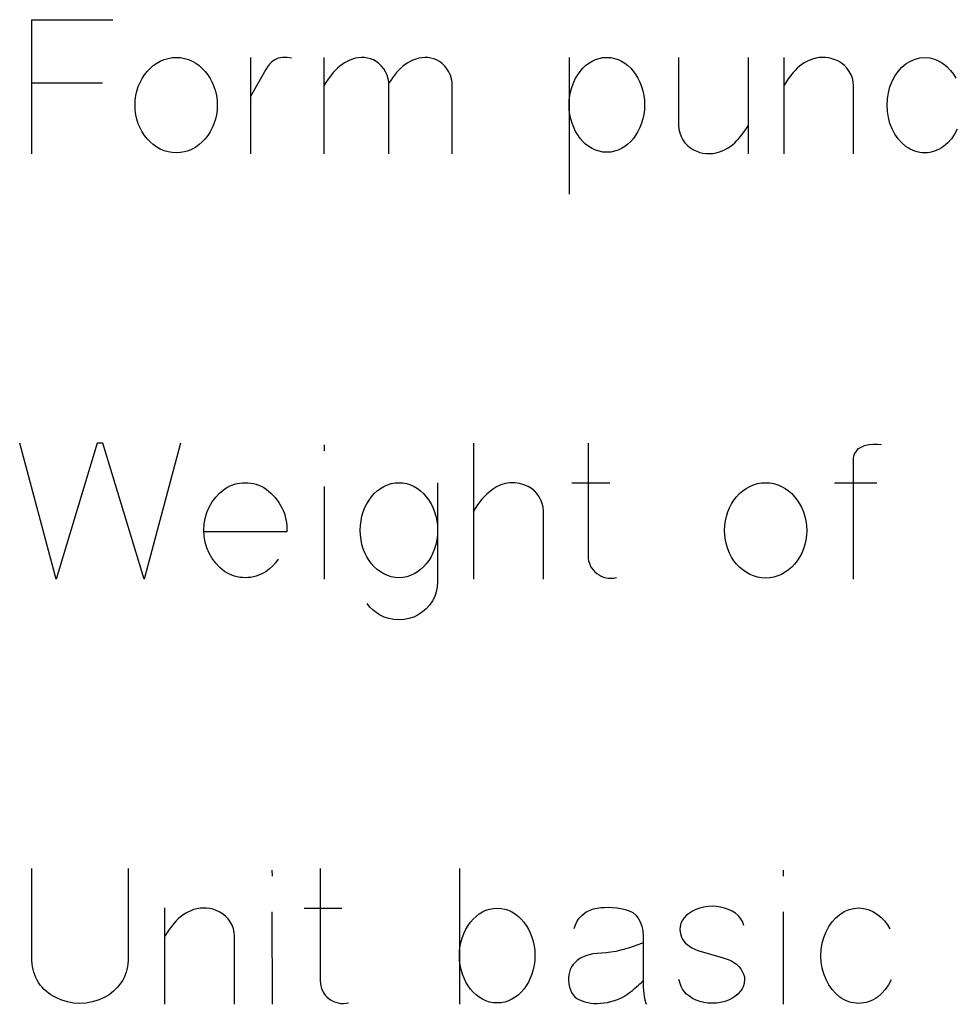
# Model space of a CAD drawing. Header units: inches. Extents: x -14.1 to 21.9, y -36.2 to -13.1.
# Tile 41 of 74: x 7.626 to 7.833, y -24.83 to -24.612. Entities that reach past the tile are written whole.
import ezdxf

# ---------------------------------------------------------------- set-up
doc = ezdxf.new("R2010")
doc.units = ezdxf.units.IN
doc.header["$LTSCALE"] = 0.5
doc.header["$MEASUREMENT"] = 0

msp = doc.modelspace()

# ---------------------------------------------------------------- linework, layer by layer
at = {"color": 7, "linetype": 'Continuous'}
for p, q in [((7.62836, -24.64197), (7.62836, -24.61238)), ((7.62836, -24.61238), (7.62836, -24.61238)), ((7.62836, -24.61238), (7.64627, -24.61238)), ((7.65594, -24.62199), (7.65674, -24.62154)), ((7.65674, -24.62154), (7.65758, -24.62118)), ((7.65758, -24.62118), (7.65845, -24.62092)), ((7.65845, -24.62092), (7.65935, -24.62076)), ((7.65935, -24.62076), (7.66026, -24.62071)), ((7.66026, -24.62071), (7.66026, -24.62071)), ((7.66026, -24.62071), (7.66118, -24.62076)), ((7.66118, -24.62076), (7.66208, -24.62092)), ((7.66208, -24.62092), (7.66293, -24.62118)), ((7.66293, -24.62118), (7.66377, -24.62154)), ((7.66377, -24.62154), (7.66456, -24.62199)), ((7.67668, -24.62075), (7.67668, -24.64197)), ((7.68134, -24.62168), (7.68082, -24.6222)), ((7.6819, -24.62129), (7.68134, -24.62168)), ((7.68233, -24.62107), (7.6819, -24.62129)), ((7.6819, -24.62129), (7.6819, -24.62129)), ((7.68277, -24.6209), (7.68233, -24.62107)), ((7.68324, -24.62079), (7.68277, -24.6209)), ((7.68372, -24.62073), (7.68324, -24.62079)), ((7.68471, -24.62073), (7.68372, -24.62073)), ((7.68567, -24.62088), (7.68471, -24.62073)), ((7.69279, -24.62071), (7.69279, -24.64197)), ((7.69796, -24.6216), (7.69739, -24.62191)), ((7.69856, -24.62132), (7.69796, -24.6216)), ((7.69918, -24.62108), (7.69856, -24.62132)), ((7.69983, -24.62089), (7.69918, -24.62108)), ((7.69918, -24.62108), (7.69918, -24.62108)), ((7.70048, -24.62077), (7.69983, -24.62089)), ((7.70114, -24.62073), (7.70048, -24.62077)), ((7.70181, -24.62075), (7.70114, -24.62073)), ((7.70247, -24.62085), (7.70181, -24.62075)), ((7.70312, -24.62102), (7.70247, -24.62085)), ((7.70375, -24.62126), (7.70312, -24.62102)), ((7.70436, -24.62158), (7.70375, -24.62126)), ((7.70499, -24.62207), (7.70436, -24.62158)), ((7.70436, -24.62158), (7.70436, -24.62158)), ((7.7119, -24.6216), (7.71134, -24.62191)), ((7.71249, -24.62132), (7.7119, -24.6216)), ((7.7131, -24.62108), (7.71249, -24.62132)), ((7.71377, -24.62089), (7.7131, -24.62108)), ((7.7131, -24.62108), (7.7131, -24.62108)), ((7.71443, -24.62077), (7.71377, -24.62089)), ((7.7151, -24.62073), (7.71443, -24.62077)), ((7.71577, -24.62075), (7.7151, -24.62073)), ((7.71643, -24.62085), (7.71577, -24.62075)), ((7.71708, -24.62102), (7.71643, -24.62085)), ((7.71771, -24.62126), (7.71708, -24.62102)), ((7.71832, -24.62158), (7.71771, -24.62126)), ((7.71895, -24.62207), (7.71832, -24.62158)), ((7.71832, -24.62158), (7.71832, -24.62158)), ((7.74693, -24.62071), (7.74694, -24.65092)), ((7.75128, -24.62199), (7.75201, -24.62154)), ((7.75201, -24.62154), (7.75278, -24.62118)), ((7.75278, -24.62118), (7.75358, -24.62092)), ((7.75358, -24.62092), (7.75441, -24.62076)), ((7.75441, -24.62076), (7.75526, -24.62071)), ((7.75526, -24.62071), (7.75526, -24.62071)), ((7.75526, -24.62071), (7.75612, -24.62076)), ((7.75612, -24.62076), (7.75695, -24.62092)), ((7.75695, -24.62092), (7.75775, -24.62118)), ((7.75775, -24.62118), (7.75852, -24.62154)), ((7.75852, -24.62154), (7.75925, -24.62199)), ((7.77111, -24.62071), (7.77111, -24.63571)), ((7.78652, -24.64197), (7.78652, -24.62071)), ((7.7943, -24.62071), (7.7943, -24.64197)), ((7.79943, -24.6216), (7.79885, -24.62191)), ((7.80004, -24.62132), (7.79943, -24.6216)), ((7.80068, -24.62108), (7.80004, -24.62132)), ((7.80139, -24.62089), (7.80068, -24.62108)), ((7.80068, -24.62108), (7.80068, -24.62108)), ((7.80211, -24.62076), (7.80139, -24.62089)), ((7.80282, -24.62072), (7.80211, -24.62076)), ((7.80356, -24.62073), (7.80282, -24.62072)), ((7.80428, -24.62082), (7.80356, -24.62073)), ((7.805, -24.62099), (7.80428, -24.62082)), ((7.80568, -24.62123), (7.805, -24.62099)), ((7.80636, -24.62154), (7.80568, -24.62123)), ((7.80708, -24.62199), (7.80636, -24.62154)), ((7.80636, -24.62154), (7.80636, -24.62154)), ((7.82125, -24.62212), (7.82226, -24.6215)), ((7.82226, -24.6215), (7.8233, -24.62106)), ((7.8233, -24.62106), (7.82435, -24.6208)), ((7.82435, -24.6208), (7.82544, -24.62071)), ((7.82544, -24.62071), (7.82544, -24.62071)), ((7.82544, -24.62071), (7.82651, -24.6208)), ((7.82651, -24.6208), (7.82756, -24.62106)), ((7.82756, -24.62106), (7.82858, -24.6215)), ((7.82858, -24.6215), (7.82959, -24.62212)), ((7.65325, -24.62455), (7.65384, -24.6238)), ((7.65384, -24.6238), (7.65449, -24.62313)), ((7.65449, -24.62313), (7.65519, -24.62252)), ((7.65519, -24.62252), (7.65594, -24.62199)), ((7.66456, -24.62199), (7.66531, -24.62252)), ((7.66531, -24.62252), (7.666, -24.62313)), ((7.666, -24.62313), (7.66664, -24.6238)), ((7.66664, -24.6238), (7.66723, -24.62455)), ((7.68, -24.62341), (7.67668, -24.62933)), ((7.68037, -24.6228), (7.68, -24.62341)), ((7.68, -24.62341), (7.68, -24.62341)), ((7.68082, -24.6222), (7.68037, -24.6228)), ((7.69536, -24.62356), (7.69491, -24.62407)), ((7.69583, -24.62309), (7.69536, -24.62356)), ((7.69633, -24.62266), (7.69583, -24.62309)), ((7.69685, -24.62226), (7.69633, -24.62266)), ((7.69739, -24.62191), (7.69685, -24.62226)), ((7.70555, -24.62262), (7.70499, -24.62207)), ((7.70603, -24.62324), (7.70555, -24.62262)), ((7.70645, -24.62392), (7.70603, -24.62324)), ((7.70932, -24.62356), (7.70887, -24.62407)), ((7.70979, -24.62309), (7.70932, -24.62356)), ((7.71028, -24.62266), (7.70979, -24.62309)), ((7.7108, -24.62226), (7.71028, -24.62266)), ((7.71134, -24.62191), (7.7108, -24.62226)), ((7.71951, -24.62262), (7.71895, -24.62207)), ((7.72, -24.62324), (7.71951, -24.62262)), ((7.72041, -24.62392), (7.72, -24.62324)), ((7.74885, -24.62452), (7.74938, -24.62378)), ((7.74938, -24.62378), (7.74997, -24.62311)), ((7.74997, -24.62311), (7.75059, -24.62252)), ((7.75059, -24.62252), (7.75128, -24.62199)), ((7.75925, -24.62199), (7.75994, -24.62252)), ((7.75994, -24.62252), (7.76056, -24.62311)), ((7.76056, -24.62311), (7.76115, -24.62378)), ((7.76115, -24.62378), (7.76168, -24.62452)), ((7.79681, -24.62356), (7.79637, -24.62407)), ((7.79727, -24.62309), (7.79681, -24.62356)), ((7.79777, -24.62266), (7.79727, -24.62309)), ((7.7983, -24.62226), (7.79777, -24.62266)), ((7.79885, -24.62191), (7.7983, -24.62226)), ((7.80773, -24.62252), (7.80708, -24.62199)), ((7.80829, -24.62313), (7.80773, -24.62252)), ((7.80878, -24.6238), (7.80829, -24.62313)), ((7.80917, -24.62454), (7.80878, -24.6238)), ((7.81884, -24.62482), (7.81955, -24.62379)), ((7.81955, -24.62379), (7.82035, -24.62289)), ((7.82035, -24.62289), (7.82125, -24.62212)), ((7.82125, -24.62212), (7.82125, -24.62212)), ((7.82959, -24.62212), (7.82959, -24.62212)), ((7.82959, -24.62212), (7.8304, -24.6228)), ((7.8304, -24.6228), (7.83112, -24.62356)), ((7.83112, -24.62356), (7.83176, -24.6244)), ((7.65228, -24.62623), (7.65273, -24.62536)), ((7.65273, -24.62536), (7.65325, -24.62455)), ((7.66723, -24.62455), (7.66775, -24.62536)), ((7.66775, -24.62536), (7.66821, -24.62623)), ((7.69376, -24.62554), (7.69325, -24.62626)), ((7.69431, -24.62481), (7.69376, -24.62554)), ((7.69491, -24.62407), (7.69431, -24.62481)), ((7.69491, -24.62407), (7.69491, -24.62407)), ((7.70678, -24.62465), (7.70645, -24.62392)), ((7.70702, -24.6254), (7.70678, -24.62465)), ((7.70715, -24.62617), (7.70702, -24.6254)), ((7.70759, -24.62578), (7.70718, -24.62635)), ((7.708, -24.62521), (7.70759, -24.62578)), ((7.70843, -24.62464), (7.708, -24.62521)), ((7.70887, -24.62407), (7.70843, -24.62464)), ((7.70887, -24.62407), (7.70887, -24.62407)), ((7.72075, -24.62465), (7.72041, -24.62392)), ((7.72098, -24.6254), (7.72075, -24.62465)), ((7.72111, -24.62617), (7.72098, -24.6254)), ((7.74796, -24.62618), (7.74838, -24.62532)), ((7.74838, -24.62532), (7.74885, -24.62452)), ((7.76168, -24.62452), (7.76215, -24.62532)), ((7.76215, -24.62532), (7.76257, -24.62618)), ((7.79531, -24.62545), (7.7943, -24.62697)), ((7.79637, -24.62407), (7.79531, -24.62545)), ((7.79637, -24.62407), (7.79637, -24.62407)), ((7.80946, -24.62531), (7.80917, -24.62454)), ((7.80964, -24.62612), (7.80946, -24.62531)), ((7.81774, -24.62722), (7.81823, -24.62597)), ((7.81823, -24.62597), (7.81884, -24.62482)), ((7.81823, -24.62597), (7.81823, -24.62597)), ((7.83176, -24.6244), (7.83232, -24.62531)), ((7.62836, -24.62635), (7.64399, -24.62635)), ((7.65136, -24.62914), (7.65158, -24.62813)), ((7.65158, -24.62813), (7.65189, -24.62716)), ((7.65189, -24.62716), (7.65228, -24.62623)), ((7.66821, -24.62623), (7.66859, -24.62716)), ((7.66859, -24.62716), (7.6689, -24.62813)), ((7.6689, -24.62813), (7.66913, -24.62914)), ((7.69325, -24.62626), (7.69279, -24.62697)), ((7.70718, -24.62697), (7.70715, -24.62617)), ((7.70718, -24.64197), (7.70718, -24.62697)), ((7.70718, -24.62697), (7.70718, -24.62697)), ((7.72114, -24.62697), (7.72111, -24.62617)), ((7.72114, -24.64197), (7.72114, -24.62697)), ((7.72114, -24.62697), (7.72114, -24.62697)), ((7.74711, -24.6291), (7.74731, -24.6281)), ((7.74731, -24.6281), (7.7476, -24.62712)), ((7.7476, -24.62712), (7.74796, -24.62618)), ((7.76257, -24.62618), (7.76293, -24.62712)), ((7.76293, -24.62712), (7.76323, -24.6281)), ((7.76323, -24.6281), (7.76343, -24.6291)), ((7.80971, -24.62697), (7.80964, -24.62612)), ((7.80971, -24.64197), (7.80971, -24.62697)), ((7.80971, -24.62697), (7.80971, -24.62697)), ((7.81739, -24.62851), (7.81774, -24.62722)), ((7.65119, -24.63124), (7.65123, -24.63017)), ((7.65123, -24.63017), (7.65136, -24.62914)), ((7.66913, -24.62914), (7.66926, -24.63017)), ((7.66926, -24.63017), (7.6693, -24.63124)), ((7.74694, -24.6312), (7.74698, -24.63014)), ((7.74698, -24.63014), (7.74711, -24.6291)), ((7.76343, -24.6291), (7.76356, -24.63014)), ((7.76356, -24.63014), (7.7636, -24.6312)), ((7.81711, -24.63124), (7.81718, -24.62985)), ((7.81718, -24.62985), (7.81739, -24.62851)), ((7.65123, -24.63232), (7.65119, -24.63124)), ((7.65119, -24.63124), (7.65119, -24.63124)), ((7.65136, -24.63336), (7.65123, -24.63232)), ((7.66926, -24.63232), (7.66913, -24.63336)), ((7.6693, -24.63124), (7.66926, -24.63232)), ((7.74698, -24.63226), (7.74694, -24.6312)), ((7.74694, -24.6312), (7.74694, -24.6312)), ((7.74711, -24.63329), (7.74698, -24.63226)), ((7.76356, -24.63226), (7.76343, -24.63329)), ((7.76359, -24.6312), (7.76356, -24.63226)), ((7.81718, -24.63264), (7.81711, -24.63124)), ((7.81711, -24.63124), (7.81711, -24.63124)), ((7.65158, -24.63437), (7.65136, -24.63336)), ((7.65189, -24.63534), (7.65158, -24.63437)), ((7.6689, -24.63437), (7.66859, -24.63534)), ((7.66913, -24.63336), (7.6689, -24.63437)), ((7.74731, -24.63428), (7.74711, -24.63329)), ((7.7476, -24.63525), (7.74731, -24.63428)), ((7.76323, -24.63428), (7.76293, -24.63525)), ((7.76343, -24.63329), (7.76323, -24.63428)), ((7.81739, -24.63398), (7.81718, -24.63264)), ((7.81774, -24.63527), (7.81739, -24.63398)), ((7.65228, -24.63626), (7.65189, -24.63534)), ((7.65273, -24.63713), (7.65228, -24.63626)), ((7.66821, -24.63626), (7.66775, -24.63713)), ((7.66859, -24.63534), (7.66821, -24.63626)), ((7.74796, -24.63618), (7.7476, -24.63525)), ((7.74838, -24.63704), (7.74796, -24.63618)), ((7.76257, -24.63618), (7.76215, -24.63704)), ((7.76293, -24.63525), (7.76257, -24.63618)), ((7.77111, -24.63571), (7.77111, -24.63571)), ((7.77111, -24.63571), (7.77118, -24.63656)), ((7.77118, -24.63656), (7.77136, -24.63738)), ((7.78551, -24.63717), (7.78602, -24.63645)), ((7.78602, -24.63645), (7.78652, -24.63571)), ((7.81823, -24.6365), (7.81774, -24.63527)), ((7.81884, -24.63766), (7.81823, -24.6365)), ((7.81823, -24.6365), (7.81823, -24.6365)), ((7.83261, -24.63654), (7.832, -24.63768)), ((7.65325, -24.63793), (7.65273, -24.63713)), ((7.65384, -24.63868), (7.65325, -24.63793)), ((7.65449, -24.63936), (7.65384, -24.63868)), ((7.66664, -24.63868), (7.666, -24.63936)), ((7.66723, -24.63793), (7.66664, -24.63868)), ((7.66775, -24.63713), (7.66723, -24.63793)), ((7.74885, -24.63783), (7.74838, -24.63704)), ((7.74938, -24.63857), (7.74885, -24.63783)), ((7.74997, -24.63924), (7.74938, -24.63857)), ((7.76115, -24.63857), (7.76056, -24.63924)), ((7.76168, -24.63783), (7.76115, -24.63857)), ((7.76215, -24.63704), (7.76168, -24.63783)), ((7.77136, -24.63738), (7.77164, -24.63815)), ((7.77164, -24.63815), (7.77202, -24.63889)), ((7.77202, -24.63889), (7.7725, -24.63956)), ((7.78351, -24.63955), (7.78398, -24.63908)), ((7.78398, -24.63908), (7.78441, -24.63857)), ((7.78441, -24.63857), (7.78498, -24.63787)), ((7.78441, -24.63857), (7.78441, -24.63857)), ((7.78498, -24.63787), (7.78551, -24.63717)), ((7.81955, -24.63869), (7.81884, -24.63766)), ((7.82035, -24.63959), (7.81955, -24.63869)), ((7.8313, -24.6387), (7.83049, -24.63959)), ((7.832, -24.63768), (7.8313, -24.6387)), ((7.65519, -24.63996), (7.65449, -24.63936)), ((7.65594, -24.64048), (7.65519, -24.63996)), ((7.65674, -24.64094), (7.65594, -24.64048)), ((7.65758, -24.6413), (7.65674, -24.64094)), ((7.66377, -24.64094), (7.66293, -24.6413)), ((7.66456, -24.64048), (7.66377, -24.64094)), ((7.66531, -24.63996), (7.66456, -24.64048)), ((7.666, -24.63936), (7.66531, -24.63996)), ((7.75059, -24.63984), (7.74997, -24.63924)), ((7.75128, -24.64036), (7.75059, -24.63984)), ((7.75201, -24.64081), (7.75128, -24.64036)), ((7.75278, -24.64117), (7.75201, -24.64081)), ((7.75358, -24.64143), (7.75278, -24.64117)), ((7.75775, -24.64117), (7.75695, -24.64143)), ((7.75852, -24.64081), (7.75775, -24.64117)), ((7.75925, -24.64036), (7.75852, -24.64081)), ((7.75994, -24.63984), (7.75925, -24.64036)), ((7.76056, -24.63924), (7.75994, -24.63984)), ((7.7725, -24.63956), (7.77306, -24.64015)), ((7.77306, -24.64015), (7.7737, -24.64067)), ((7.7737, -24.64067), (7.77443, -24.6411)), ((7.77443, -24.6411), (7.77443, -24.6411)), ((7.77443, -24.6411), (7.7751, -24.64141)), ((7.78074, -24.64132), (7.78135, -24.64104)), ((7.78135, -24.64104), (7.78193, -24.64073)), ((7.78193, -24.64073), (7.78248, -24.64037)), ((7.78248, -24.64037), (7.78301, -24.63998)), ((7.78301, -24.63998), (7.78351, -24.63955)), ((7.82125, -24.64036), (7.82035, -24.63959)), ((7.82173, -24.64069), (7.82125, -24.64036)), ((7.82125, -24.64036), (7.82125, -24.64036)), ((7.82223, -24.64097), (7.82173, -24.64069)), ((7.82273, -24.64121), (7.82223, -24.64097)), ((7.82326, -24.64141), (7.82273, -24.64121)), ((7.82811, -24.64121), (7.8276, -24.64141)), ((7.82862, -24.64097), (7.82811, -24.64121)), ((7.82911, -24.64069), (7.82862, -24.64097)), ((7.82959, -24.64036), (7.82911, -24.64069)), ((7.83049, -24.63959), (7.82959, -24.64036)), ((7.82959, -24.64036), (7.82959, -24.64036)), ((7.65845, -24.64156), (7.65758, -24.6413)), ((7.65935, -24.64171), (7.65845, -24.64156)), ((7.66026, -24.64177), (7.65935, -24.64171)), ((7.66118, -24.64171), (7.66026, -24.64177)), ((7.66026, -24.64177), (7.66026, -24.64177)), ((7.66208, -24.64156), (7.66118, -24.64171)), ((7.66293, -24.6413), (7.66208, -24.64156)), ((7.75441, -24.64159), (7.75358, -24.64143)), ((7.75526, -24.64164), (7.75441, -24.64159)), ((7.75612, -24.64159), (7.75526, -24.64164)), ((7.75526, -24.64164), (7.75526, -24.64164)), ((7.75695, -24.64143), (7.75612, -24.64159)), ((7.7751, -24.64141), (7.77579, -24.64166)), ((7.77579, -24.64166), (7.77649, -24.64183)), ((7.77649, -24.64183), (7.77722, -24.64193)), ((7.77722, -24.64193), (7.77795, -24.64195)), ((7.77795, -24.64195), (7.77868, -24.6419)), ((7.77868, -24.6419), (7.7794, -24.64177)), ((7.7794, -24.64177), (7.7801, -24.64156)), ((7.7801, -24.64156), (7.78074, -24.64132)), ((7.7801, -24.64156), (7.7801, -24.64156)), ((7.82378, -24.64157), (7.82326, -24.64141)), ((7.82432, -24.64168), (7.82378, -24.64157)), ((7.82488, -24.64174), (7.82432, -24.64168)), ((7.82544, -24.64177), (7.82488, -24.64174)), ((7.826, -24.64174), (7.82544, -24.64177)), ((7.82544, -24.64177), (7.82544, -24.64177)), ((7.82654, -24.64168), (7.826, -24.64174)), ((7.82708, -24.64157), (7.82654, -24.64168)), ((7.8276, -24.64141), (7.82708, -24.64157)), ((7.63375, -24.73582), (7.62571, -24.70582)), ((7.64282, -24.70582), (7.63375, -24.73582)), ((7.64407, -24.70582), (7.64282, -24.70582)), ((7.64282, -24.70582), (7.64282, -24.70582)), ((7.65315, -24.73582), (7.64407, -24.70582)), ((7.64407, -24.70582), (7.64407, -24.70582)), ((7.66119, -24.70582), (7.65315, -24.73582)), ((7.69289, -24.70624), (7.6929, -24.70752)), ((7.72586, -24.70582), (7.72586, -24.73582)), ((7.75113, -24.70587), (7.75113, -24.73064)), ((7.81166, -24.70654), (7.81214, -24.70636)), ((7.81214, -24.70636), (7.81311, -24.70617)), ((7.81214, -24.70636), (7.81214, -24.70636)), ((7.81311, -24.70617), (7.81406, -24.70606)), ((7.81406, -24.70606), (7.815, -24.70606)), ((7.815, -24.70606), (7.81591, -24.70615)), ((7.80979, -24.70868), (7.80995, -24.70822)), ((7.80995, -24.70822), (7.81019, -24.70779)), ((7.81019, -24.70779), (7.81048, -24.7074)), ((7.81048, -24.7074), (7.81083, -24.70705)), ((7.81083, -24.70705), (7.81123, -24.70677)), ((7.81123, -24.70677), (7.81166, -24.70654)), ((7.80969, -24.73582), (7.8097, -24.70918)), ((7.8097, -24.70918), (7.80979, -24.70868)), ((7.8097, -24.70918), (7.8097, -24.70918)), ((7.67198, -24.71536), (7.67253, -24.71512)), ((7.67253, -24.71512), (7.67309, -24.71492)), ((7.67309, -24.71492), (7.67367, -24.71476)), ((7.67367, -24.71476), (7.67426, -24.71466)), ((7.67426, -24.71466), (7.67486, -24.71459)), ((7.67486, -24.71459), (7.67547, -24.71457)), ((7.67547, -24.71457), (7.67609, -24.71459)), ((7.67609, -24.71459), (7.6767, -24.71466)), ((7.6767, -24.71466), (7.67729, -24.71476)), ((7.67729, -24.71476), (7.67787, -24.71492)), ((7.67787, -24.71492), (7.67844, -24.71512)), ((7.67844, -24.71512), (7.679, -24.71536)), ((7.70606, -24.7154), (7.70685, -24.71503)), ((7.70685, -24.71503), (7.70767, -24.71477)), ((7.70767, -24.71477), (7.70853, -24.71462)), ((7.70853, -24.71462), (7.7094, -24.71457)), ((7.7094, -24.71457), (7.7094, -24.71457)), ((7.7094, -24.71457), (7.71028, -24.71462)), ((7.71028, -24.71462), (7.71113, -24.71477)), ((7.71113, -24.71477), (7.71194, -24.71503)), ((7.71194, -24.71503), (7.71273, -24.7154)), ((7.71794, -24.71457), (7.71794, -24.73645)), ((7.73188, -24.71506), (7.73094, -24.71549)), ((7.73287, -24.71476), (7.73188, -24.71506)), ((7.7339, -24.71461), (7.73287, -24.71476)), ((7.73495, -24.7146), (7.7339, -24.71461)), ((7.73597, -24.71473), (7.73495, -24.7146)), ((7.73696, -24.71501), (7.73597, -24.71473)), ((7.73793, -24.71543), (7.73696, -24.71501)), ((7.74757, -24.71461), (7.7559, -24.71461)), ((7.78681, -24.7154), (7.78766, -24.71503)), ((7.78766, -24.71503), (7.78853, -24.71477)), ((7.78853, -24.71477), (7.78942, -24.71462)), ((7.78942, -24.71462), (7.79034, -24.71457)), ((7.79034, -24.71457), (7.79034, -24.71457)), ((7.79034, -24.71457), (7.79125, -24.71462)), ((7.79125, -24.71462), (7.79215, -24.71477)), ((7.79215, -24.71477), (7.793, -24.71503)), ((7.793, -24.71503), (7.79384, -24.7154)), ((7.80551, -24.71457), (7.81488, -24.71457)), ((7.66897, -24.71775), (7.66988, -24.71681)), ((7.66988, -24.71681), (7.67092, -24.71597)), ((7.67092, -24.71597), (7.67145, -24.71564)), ((7.67092, -24.71597), (7.67092, -24.71597)), ((7.67145, -24.71564), (7.67198, -24.71536)), ((7.679, -24.71536), (7.67955, -24.71564)), ((7.67955, -24.71564), (7.68008, -24.71597)), ((7.68008, -24.71597), (7.68008, -24.71597)), ((7.68008, -24.71597), (7.68115, -24.71684)), ((7.68115, -24.71684), (7.68209, -24.71781)), ((7.69289, -24.7154), (7.6929, -24.73582)), ((7.70335, -24.71766), (7.70395, -24.71698)), ((7.70395, -24.71698), (7.70461, -24.71638)), ((7.70461, -24.71638), (7.70531, -24.71585)), ((7.70531, -24.71585), (7.70606, -24.7154)), ((7.71273, -24.7154), (7.71348, -24.71585)), ((7.71348, -24.71585), (7.71419, -24.71638)), ((7.71419, -24.71638), (7.71484, -24.71698)), ((7.71484, -24.71698), (7.71544, -24.71766)), ((7.72882, -24.71707), (7.7277, -24.71822)), ((7.73005, -24.71606), (7.72882, -24.71707)), ((7.73094, -24.71549), (7.73005, -24.71606)), ((7.73005, -24.71606), (7.73005, -24.71606)), ((7.73865, -24.71587), (7.73793, -24.71543)), ((7.73793, -24.71543), (7.73793, -24.71543)), ((7.73929, -24.71639), (7.73865, -24.71587)), ((7.73986, -24.71698), (7.73929, -24.71639)), ((7.74034, -24.71766), (7.73986, -24.71698)), ((7.78391, -24.71766), (7.78456, -24.71698)), ((7.78456, -24.71698), (7.78526, -24.71638)), ((7.78526, -24.71638), (7.78601, -24.71585)), ((7.78601, -24.71585), (7.78681, -24.7154)), ((7.79384, -24.7154), (7.79463, -24.71585)), ((7.79463, -24.71585), (7.79538, -24.71638)), ((7.79538, -24.71638), (7.79607, -24.71698)), ((7.79607, -24.71698), (7.79672, -24.71766)), ((7.66752, -24.71995), (7.66818, -24.7188)), ((7.66818, -24.7188), (7.66897, -24.71775)), ((7.68209, -24.71781), (7.6829, -24.7189)), ((7.6829, -24.7189), (7.68358, -24.7201)), ((7.70189, -24.72007), (7.70232, -24.71921)), ((7.70232, -24.71921), (7.7028, -24.7184)), ((7.7028, -24.7184), (7.70335, -24.71766)), ((7.71544, -24.71766), (7.716, -24.7184)), ((7.716, -24.7184), (7.71648, -24.71921)), ((7.71648, -24.71921), (7.71691, -24.72007)), ((7.72672, -24.71947), (7.72586, -24.72082)), ((7.7277, -24.71822), (7.72672, -24.71947)), ((7.74074, -24.71839), (7.74034, -24.71766)), ((7.74103, -24.71916), (7.74074, -24.71839)), ((7.74121, -24.71997), (7.74103, -24.71916)), ((7.78235, -24.72008), (7.7828, -24.71921)), ((7.7828, -24.71921), (7.78332, -24.7184)), ((7.78332, -24.7184), (7.78391, -24.71766)), ((7.79672, -24.71766), (7.7973, -24.7184)), ((7.7973, -24.7184), (7.79782, -24.71921)), ((7.79782, -24.71921), (7.79828, -24.72008)), ((7.66662, -24.72243), (7.667, -24.72117)), ((7.667, -24.72117), (7.66752, -24.71995)), ((7.68358, -24.7201), (7.68386, -24.72073)), ((7.68386, -24.72073), (7.68411, -24.72137)), ((7.68411, -24.72137), (7.6843, -24.72202)), ((7.70124, -24.72196), (7.70152, -24.72099)), ((7.70152, -24.72099), (7.70189, -24.72007)), ((7.71691, -24.72007), (7.71727, -24.72099)), ((7.71727, -24.72099), (7.71757, -24.72196)), ((7.74128, -24.72082), (7.74121, -24.71997)), ((7.74128, -24.73582), (7.74128, -24.72082)), ((7.74128, -24.72082), (7.74128, -24.72082)), ((7.78166, -24.72199), (7.78196, -24.72101)), ((7.78196, -24.72101), (7.78235, -24.72008)), ((7.79828, -24.72008), (7.79866, -24.72101)), ((7.79866, -24.72101), (7.79898, -24.72199)), ((7.66632, -24.72505), (7.6664, -24.72372)), ((7.6664, -24.72372), (7.66662, -24.72243)), ((7.6843, -24.72202), (7.68446, -24.72268)), ((7.68446, -24.72268), (7.68456, -24.72335)), ((7.68456, -24.72335), (7.68464, -24.72403)), ((7.70091, -24.72399), (7.70103, -24.72296)), ((7.70103, -24.72296), (7.70124, -24.72196)), ((7.71757, -24.72196), (7.71777, -24.72296)), ((7.71777, -24.72296), (7.7179, -24.72399)), ((7.7813, -24.72403), (7.78143, -24.72299)), ((7.78143, -24.72299), (7.78166, -24.72199)), ((7.79898, -24.72199), (7.7992, -24.72299)), ((7.7992, -24.72299), (7.79933, -24.72403)), ((7.6664, -24.72638), (7.66632, -24.72505)), ((7.66632, -24.72505), (7.66632, -24.72505)), ((7.68464, -24.72542), (7.6664, -24.72542)), ((7.68464, -24.72403), (7.68465, -24.72472)), ((7.68465, -24.72472), (7.68464, -24.72542)), ((7.68464, -24.72542), (7.68464, -24.72542)), ((7.70086, -24.72505), (7.70091, -24.72399)), ((7.70091, -24.72613), (7.70086, -24.72505)), ((7.70086, -24.72505), (7.70086, -24.72505)), ((7.7179, -24.72399), (7.71794, -24.72505)), ((7.71794, -24.72505), (7.7179, -24.72613)), ((7.78126, -24.72509), (7.7813, -24.72403)), ((7.7813, -24.72617), (7.78126, -24.72509)), ((7.78126, -24.72509), (7.78126, -24.72509)), ((7.79933, -24.72403), (7.79937, -24.72509)), ((7.79937, -24.72509), (7.79933, -24.72617)), ((7.66662, -24.72767), (7.6664, -24.72638)), ((7.667, -24.72892), (7.66662, -24.72767)), ((7.70103, -24.72717), (7.70091, -24.72613)), ((7.70124, -24.72818), (7.70103, -24.72717)), ((7.70152, -24.72915), (7.70124, -24.72818)), ((7.71757, -24.72818), (7.71727, -24.72915)), ((7.71777, -24.72717), (7.71757, -24.72818)), ((7.7179, -24.72613), (7.71777, -24.72717)), ((7.78143, -24.72722), (7.7813, -24.72617)), ((7.78166, -24.72822), (7.78143, -24.72722)), ((7.7992, -24.72722), (7.79898, -24.72822)), ((7.79933, -24.72617), (7.7992, -24.72722)), ((7.66752, -24.73015), (7.667, -24.72892)), ((7.66818, -24.7313), (7.66752, -24.73015)), ((7.70189, -24.73007), (7.70152, -24.72915)), ((7.70232, -24.73093), (7.70189, -24.73007)), ((7.71691, -24.73007), (7.71648, -24.73093)), ((7.71727, -24.72915), (7.71691, -24.73007)), ((7.78196, -24.72919), (7.78166, -24.72822)), ((7.78235, -24.73012), (7.78196, -24.72919)), ((7.7828, -24.73098), (7.78235, -24.73012)), ((7.79828, -24.73012), (7.79782, -24.73098)), ((7.79866, -24.72919), (7.79828, -24.73012)), ((7.79898, -24.72822), (7.79866, -24.72919)), ((7.66897, -24.73234), (7.66818, -24.7313)), ((7.66988, -24.73329), (7.66897, -24.73234)), ((7.68218, -24.73223), (7.68155, -24.73293)), ((7.68273, -24.73147), (7.68218, -24.73223)), ((7.7028, -24.73173), (7.70232, -24.73093)), ((7.70335, -24.73247), (7.7028, -24.73173)), ((7.70395, -24.73313), (7.70335, -24.73247)), ((7.71544, -24.73247), (7.71484, -24.73313)), ((7.716, -24.73173), (7.71544, -24.73247)), ((7.71648, -24.73093), (7.716, -24.73173)), ((7.75113, -24.73064), (7.75113, -24.73064)), ((7.75113, -24.73064), (7.75116, -24.73122)), ((7.75116, -24.73122), (7.75126, -24.73178)), ((7.75126, -24.73178), (7.75142, -24.73232)), ((7.75142, -24.73232), (7.75163, -24.73284)), ((7.78332, -24.73179), (7.7828, -24.73098)), ((7.78391, -24.73253), (7.78332, -24.73179)), ((7.78456, -24.73321), (7.78391, -24.73253)), ((7.79672, -24.73253), (7.79607, -24.73321)), ((7.7973, -24.73179), (7.79672, -24.73253)), ((7.79782, -24.73098), (7.7973, -24.73179)), ((7.67092, -24.73413), (7.66988, -24.73329)), ((7.67145, -24.73446), (7.67092, -24.73413)), ((7.67092, -24.73413), (7.67092, -24.73413)), ((7.67198, -24.73474), (7.67145, -24.73446)), ((7.67955, -24.73446), (7.679, -24.73474)), ((7.68008, -24.73413), (7.67955, -24.73446)), ((7.68084, -24.73356), (7.68008, -24.73413)), ((7.68008, -24.73413), (7.68008, -24.73413)), ((7.68155, -24.73293), (7.68084, -24.73356)), ((7.70461, -24.73373), (7.70395, -24.73313)), ((7.70531, -24.73425), (7.70461, -24.73373)), ((7.70606, -24.73471), (7.70531, -24.73425)), ((7.70685, -24.73507), (7.70606, -24.73471)), ((7.71273, -24.73471), (7.71194, -24.73507)), ((7.71348, -24.73425), (7.71273, -24.73471)), ((7.71419, -24.73373), (7.71348, -24.73425)), ((7.71484, -24.73313), (7.71419, -24.73373)), ((7.75163, -24.73284), (7.75191, -24.73334)), ((7.75191, -24.73334), (7.75224, -24.73379)), ((7.75224, -24.73379), (7.75263, -24.73421)), ((7.75263, -24.73421), (7.75308, -24.73458)), ((7.75308, -24.73458), (7.75308, -24.73458)), ((7.75308, -24.73458), (7.75355, -24.73491)), ((7.78526, -24.73381), (7.78456, -24.73321)), ((7.78601, -24.73434), (7.78526, -24.73381)), ((7.78681, -24.73479), (7.78601, -24.73434)), ((7.79463, -24.73434), (7.79384, -24.73479)), ((7.79538, -24.73381), (7.79463, -24.73434)), ((7.79607, -24.73321), (7.79538, -24.73381)), ((7.63375, -24.73582), (7.63375, -24.73582)), ((7.65315, -24.73582), (7.65315, -24.73582)), ((7.67253, -24.73498), (7.67198, -24.73474)), ((7.67309, -24.73518), (7.67253, -24.73498)), ((7.67367, -24.73534), (7.67309, -24.73518)), ((7.67426, -24.73545), (7.67367, -24.73534)), ((7.67486, -24.73551), (7.67426, -24.73545)), ((7.67547, -24.73554), (7.67486, -24.73551)), ((7.67609, -24.73551), (7.67547, -24.73554)), ((7.6767, -24.73545), (7.67609, -24.73551)), ((7.67729, -24.73534), (7.6767, -24.73545)), ((7.67787, -24.73518), (7.67729, -24.73534)), ((7.67844, -24.73498), (7.67787, -24.73518)), ((7.679, -24.73474), (7.67844, -24.73498)), ((7.70767, -24.73533), (7.70685, -24.73507)), ((7.70853, -24.73548), (7.70767, -24.73533)), ((7.7094, -24.73554), (7.70853, -24.73548)), ((7.71028, -24.73548), (7.7094, -24.73554)), ((7.7094, -24.73554), (7.7094, -24.73554)), ((7.71113, -24.73533), (7.71028, -24.73548)), ((7.71194, -24.73507), (7.71113, -24.73533)), ((7.71794, -24.73645), (7.71787, -24.73757)), ((7.71794, -24.73645), (7.71794, -24.73645)), ((7.75355, -24.73491), (7.75405, -24.73517)), ((7.75405, -24.73517), (7.75456, -24.73538)), ((7.75456, -24.73538), (7.75511, -24.73554)), ((7.75511, -24.73554), (7.75567, -24.73563)), ((7.75567, -24.73563), (7.75624, -24.73565)), ((7.75624, -24.73565), (7.75681, -24.7356)), ((7.75681, -24.7356), (7.75739, -24.73549)), ((7.78766, -24.73515), (7.78681, -24.73479)), ((7.78853, -24.73541), (7.78766, -24.73515)), ((7.78942, -24.73557), (7.78853, -24.73541)), ((7.79034, -24.73562), (7.78942, -24.73557)), ((7.79125, -24.73557), (7.79034, -24.73562)), ((7.79034, -24.73562), (7.79034, -24.73562)), ((7.79215, -24.73541), (7.79125, -24.73557)), ((7.793, -24.73515), (7.79215, -24.73541)), ((7.79384, -24.73479), (7.793, -24.73515)), ((7.71765, -24.73864), (7.7173, -24.73968)), ((7.71787, -24.73757), (7.71765, -24.73864)), ((7.71679, -24.74067), (7.71617, -24.74159)), ((7.7173, -24.73968), (7.71679, -24.74067)), ((7.70299, -24.742), (7.7024, -24.74126)), ((7.70364, -24.74265), (7.70299, -24.742)), ((7.70435, -24.74322), (7.70364, -24.74265)), ((7.70513, -24.7437), (7.70435, -24.74322)), ((7.71461, -24.7431), (7.71367, -24.7437)), ((7.71544, -24.7424), (7.71461, -24.7431)), ((7.71617, -24.74159), (7.71544, -24.7424)), ((7.70615, -24.74421), (7.70513, -24.7437)), ((7.70513, -24.7437), (7.70513, -24.7437)), ((7.7072, -24.74457), (7.70615, -24.74421)), ((7.70828, -24.74479), (7.7072, -24.74457)), ((7.7094, -24.74486), (7.70828, -24.74479)), ((7.71052, -24.74479), (7.7094, -24.74486)), ((7.71161, -24.74457), (7.71052, -24.74479)), ((7.71266, -24.74421), (7.71161, -24.74457)), ((7.71367, -24.7437), (7.71266, -24.74421)), ((7.71367, -24.7437), (7.71367, -24.7437)), ((7.62841, -24.82007), (7.62841, -24.79968)), ((7.64962, -24.79968), (7.64962, -24.82007)), ((7.69204, -24.79972), (7.69205, -24.8245)), ((7.72275, -24.79968), (7.72275, -24.82968)), ((7.68138, -24.80009), (7.68139, -24.80138)), ((7.79419, -24.80009), (7.79419, -24.80138)), ((7.6577, -24.80842), (7.6577, -24.82968)), ((7.66479, -24.8086), (7.66408, -24.80879)), ((7.66551, -24.80847), (7.66479, -24.8086)), ((7.66623, -24.80843), (7.66551, -24.80847)), ((7.66696, -24.80844), (7.66623, -24.80843)), ((7.66769, -24.80853), (7.66696, -24.80844)), ((7.6684, -24.8087), (7.66769, -24.80853)), ((7.68848, -24.80846), (7.69681, -24.80846)), ((7.7294, -24.80867), (7.73023, -24.80852)), ((7.73023, -24.80852), (7.73109, -24.80846)), ((7.73109, -24.80846), (7.73109, -24.80846)), ((7.73109, -24.80846), (7.73194, -24.80852)), ((7.73194, -24.80852), (7.73277, -24.80867)), ((7.75233, -24.80863), (7.75312, -24.80846)), ((7.75312, -24.80846), (7.75395, -24.80834)), ((7.75395, -24.80834), (7.75479, -24.80828)), ((7.75479, -24.80828), (7.75565, -24.80826)), ((7.75565, -24.80826), (7.75654, -24.80831)), ((7.75654, -24.80831), (7.75745, -24.8084)), ((7.75745, -24.8084), (7.75838, -24.80855)), ((7.75838, -24.80855), (7.75933, -24.80876)), ((7.77576, -24.80844), (7.77492, -24.80873)), ((7.77667, -24.80822), (7.77576, -24.80844)), ((7.7776, -24.80809), (7.77667, -24.80822)), ((7.77667, -24.80822), (7.77667, -24.80822)), ((7.77853, -24.80805), (7.7776, -24.80809)), ((7.77945, -24.80809), (7.77853, -24.80805)), ((7.78036, -24.80822), (7.77945, -24.80809)), ((7.78127, -24.80844), (7.78036, -24.80822)), ((7.78036, -24.80822), (7.78036, -24.80822)), ((7.78211, -24.80874), (7.78127, -24.80844)), ((7.80872, -24.80877), (7.80977, -24.80851)), ((7.80977, -24.80851), (7.81086, -24.80842)), ((7.81086, -24.80842), (7.81086, -24.80842)), ((7.81086, -24.80842), (7.81193, -24.80851)), ((7.81193, -24.80851), (7.81297, -24.80877)), ((7.66118, -24.81037), (7.66068, -24.8108)), ((7.6617, -24.80997), (7.66118, -24.81037)), ((7.66226, -24.80962), (7.6617, -24.80997)), ((7.66284, -24.80931), (7.66226, -24.80962)), ((7.66345, -24.80903), (7.66284, -24.80931)), ((7.66408, -24.80879), (7.66345, -24.80903)), ((7.66408, -24.80879), (7.66408, -24.80879)), ((7.66909, -24.80894), (7.6684, -24.8087)), ((7.66976, -24.80925), (7.66909, -24.80894)), ((7.67049, -24.8097), (7.66976, -24.80925)), ((7.66976, -24.80925), (7.66976, -24.80925)), ((7.67113, -24.81023), (7.67049, -24.8097)), ((7.6717, -24.81084), (7.67113, -24.81023)), ((7.68138, -24.80925), (7.68139, -24.82968)), ((7.72579, -24.81087), (7.72642, -24.81027)), ((7.72642, -24.81027), (7.7271, -24.80974)), ((7.7271, -24.80974), (7.72783, -24.80929)), ((7.72783, -24.80929), (7.7286, -24.80893)), ((7.7286, -24.80893), (7.7294, -24.80867)), ((7.73277, -24.80867), (7.73357, -24.80893)), ((7.73357, -24.80893), (7.73434, -24.80929)), ((7.73434, -24.80929), (7.73507, -24.80974)), ((7.73507, -24.80974), (7.73575, -24.81027)), ((7.73575, -24.81027), (7.73638, -24.81087)), ((7.74874, -24.81136), (7.74918, -24.8107)), ((7.74918, -24.8107), (7.74968, -24.81012)), ((7.74968, -24.81012), (7.75025, -24.80962)), ((7.75025, -24.80962), (7.75088, -24.80921)), ((7.75088, -24.80921), (7.75157, -24.80888)), ((7.75157, -24.80888), (7.75233, -24.80863)), ((7.75233, -24.80863), (7.75233, -24.80863)), ((7.75933, -24.80876), (7.75933, -24.80876)), ((7.75933, -24.80876), (7.76022, -24.80904)), ((7.76022, -24.80904), (7.76099, -24.80945)), ((7.76099, -24.80945), (7.76166, -24.81)), ((7.76166, -24.81), (7.76221, -24.81067)), ((7.76221, -24.81067), (7.76265, -24.81148)), ((7.77234, -24.81056), (7.77193, -24.81115)), ((7.77287, -24.81002), (7.77234, -24.81056)), ((7.77348, -24.80954), (7.77287, -24.81002)), ((7.77417, -24.8091), (7.77348, -24.80954)), ((7.77348, -24.80954), (7.77348, -24.80954)), ((7.77492, -24.80873), (7.77417, -24.8091)), ((7.7829, -24.80912), (7.78211, -24.80874)), ((7.78363, -24.80958), (7.7829, -24.80912)), ((7.78431, -24.81016), (7.78363, -24.80958)), ((7.78363, -24.80958), (7.78363, -24.80958)), ((7.78486, -24.81081), (7.78431, -24.81016)), ((7.79419, -24.80925), (7.79419, -24.82968)), ((7.80497, -24.8115), (7.80577, -24.8106)), ((7.80577, -24.8106), (7.80667, -24.80983)), ((7.80667, -24.80983), (7.80768, -24.80921)), ((7.80667, -24.80983), (7.80667, -24.80983)), ((7.80768, -24.80921), (7.80872, -24.80877)), ((7.81297, -24.80877), (7.814, -24.80921)), ((7.814, -24.80921), (7.81501, -24.80983)), ((7.81501, -24.80983), (7.81501, -24.80983)), ((7.81501, -24.80983), (7.81582, -24.81051)), ((7.81582, -24.81051), (7.81654, -24.81127)), ((7.65977, -24.81178), (7.65872, -24.81316)), ((7.66021, -24.81127), (7.65977, -24.81178)), ((7.65977, -24.81178), (7.65977, -24.81178)), ((7.66068, -24.8108), (7.66021, -24.81127)), ((7.67218, -24.81151), (7.6717, -24.81084)), ((7.67258, -24.81224), (7.67218, -24.81151)), ((7.67287, -24.81302), (7.67258, -24.81224)), ((7.72419, -24.81307), (7.72467, -24.81227)), ((7.72467, -24.81227), (7.7252, -24.81153)), ((7.7252, -24.81153), (7.72579, -24.81087)), ((7.73638, -24.81087), (7.73697, -24.81153)), ((7.73697, -24.81153), (7.7375, -24.81227)), ((7.7375, -24.81227), (7.73797, -24.81307)), ((7.74805, -24.81294), (7.74837, -24.81211)), ((7.74837, -24.81211), (7.74874, -24.81136)), ((7.76265, -24.81148), (7.76298, -24.81241)), ((7.76298, -24.81241), (7.7632, -24.81348)), ((7.77144, -24.81251), (7.7714, -24.81325)), ((7.77162, -24.81182), (7.77144, -24.81251)), ((7.77193, -24.81115), (7.77162, -24.81182)), ((7.77162, -24.81182), (7.77162, -24.81182)), ((7.78526, -24.81153), (7.78486, -24.81081)), ((7.78554, -24.81232), (7.78526, -24.81153)), ((7.80365, -24.81368), (7.80426, -24.81253)), ((7.80426, -24.81253), (7.80497, -24.8115)), ((7.81654, -24.81127), (7.81718, -24.81211)), ((7.81718, -24.81211), (7.81774, -24.81302)), ((7.65872, -24.81316), (7.6577, -24.81468)), ((7.67305, -24.81383), (7.67287, -24.81302)), ((7.67312, -24.81468), (7.67305, -24.81383)), ((7.67312, -24.82968), (7.67312, -24.81468)), ((7.67312, -24.81468), (7.67312, -24.81468)), ((7.72312, -24.81582), (7.72341, -24.81485)), ((7.72341, -24.81485), (7.72377, -24.81392)), ((7.72377, -24.81392), (7.72419, -24.81307)), ((7.73797, -24.81307), (7.73839, -24.81392)), ((7.73839, -24.81392), (7.73875, -24.81485)), ((7.73875, -24.81485), (7.73904, -24.81582)), ((7.7632, -24.81348), (7.7633, -24.81468)), ((7.7633, -24.81468), (7.7633, -24.81468)), ((7.7633, -24.81468), (7.7633, -24.82508)), ((7.7714, -24.81325), (7.7715, -24.81404)), ((7.7715, -24.81404), (7.77174, -24.81489)), ((7.77174, -24.81489), (7.77174, -24.81489)), ((7.77174, -24.81489), (7.77195, -24.81531)), ((7.80281, -24.81622), (7.80316, -24.81493)), ((7.80316, -24.81493), (7.80365, -24.81368)), ((7.80365, -24.81368), (7.80365, -24.81368)), ((7.72279, -24.81784), (7.72292, -24.81681)), ((7.72292, -24.81681), (7.72312, -24.81582)), ((7.73904, -24.81582), (7.73925, -24.81681)), ((7.73925, -24.81681), (7.73937, -24.81784)), ((7.76069, -24.81708), (7.7595, -24.81745)), ((7.76191, -24.81666), (7.76069, -24.81708)), ((7.76318, -24.81617), (7.76191, -24.81666)), ((7.77195, -24.81531), (7.77223, -24.81571)), ((7.77223, -24.81571), (7.77258, -24.8161)), ((7.77258, -24.8161), (7.773, -24.81647)), ((7.773, -24.81647), (7.77348, -24.81683)), ((7.77348, -24.81683), (7.77404, -24.81718)), ((7.77404, -24.81718), (7.77466, -24.81751)), ((7.8026, -24.81756), (7.80281, -24.81622)), ((7.72275, -24.81891), (7.72279, -24.81784)), ((7.72279, -24.81998), (7.72275, -24.81891)), ((7.72275, -24.81891), (7.72275, -24.81891)), ((7.73937, -24.81784), (7.73941, -24.81891)), ((7.73941, -24.81891), (7.73937, -24.81998)), ((7.74994, -24.81925), (7.74931, -24.81959)), ((7.75062, -24.81897), (7.74994, -24.81925)), ((7.75139, -24.81874), (7.75062, -24.81897)), ((7.75221, -24.81856), (7.75139, -24.81874)), ((7.75311, -24.81844), (7.75221, -24.81856)), ((7.75407, -24.81837), (7.75311, -24.81844)), ((7.7551, -24.81829), (7.75407, -24.81837)), ((7.75407, -24.81837), (7.75407, -24.81837)), ((7.75615, -24.81817), (7.7551, -24.81829)), ((7.75724, -24.81799), (7.75615, -24.81817)), ((7.75835, -24.81775), (7.75724, -24.81799)), ((7.7595, -24.81745), (7.75835, -24.81775)), ((7.77466, -24.81751), (7.77535, -24.81783)), ((7.77535, -24.81783), (7.77535, -24.81783)), ((7.77535, -24.81783), (7.78098, -24.81944)), ((7.78098, -24.81944), (7.78098, -24.81944)), ((7.78098, -24.81944), (7.78185, -24.81972)), ((7.80253, -24.81895), (7.8026, -24.81756)), ((7.8026, -24.82035), (7.80253, -24.81895)), ((7.80253, -24.81895), (7.80253, -24.81895)), ((7.62845, -24.82072), (7.62841, -24.82007)), ((7.62841, -24.82007), (7.62841, -24.82007)), ((7.62853, -24.82136), (7.62845, -24.82072)), ((7.62866, -24.82199), (7.62853, -24.82136)), ((7.6495, -24.82136), (7.64937, -24.82199)), ((7.64958, -24.82072), (7.6495, -24.82136)), ((7.64962, -24.82007), (7.64958, -24.82072)), ((7.64962, -24.82007), (7.64962, -24.82007)), ((7.72292, -24.82103), (7.72279, -24.81998)), ((7.72312, -24.82203), (7.72292, -24.82103)), ((7.73925, -24.82103), (7.73904, -24.82203)), ((7.73937, -24.81998), (7.73925, -24.82103)), ((7.7475, -24.82144), (7.74721, -24.82198)), ((7.74784, -24.82092), (7.7475, -24.82144)), ((7.74826, -24.82044), (7.74784, -24.82092)), ((7.74875, -24.81999), (7.74826, -24.82044)), ((7.74826, -24.82044), (7.74826, -24.82044)), ((7.74931, -24.81959), (7.74875, -24.81999)), ((7.78185, -24.81972), (7.78262, -24.82004)), ((7.78262, -24.82004), (7.7833, -24.82042)), ((7.7833, -24.82042), (7.78389, -24.82085)), ((7.78389, -24.82085), (7.78389, -24.82085)), ((7.78389, -24.82085), (7.78439, -24.82133)), ((7.78439, -24.82133), (7.78482, -24.82185)), ((7.80281, -24.82169), (7.8026, -24.82035)), ((7.62882, -24.8226), (7.62866, -24.82199)), ((7.62903, -24.8232), (7.62882, -24.8226)), ((7.62928, -24.82378), (7.62903, -24.8232)), ((7.62957, -24.82434), (7.62928, -24.82378)), ((7.64874, -24.82378), (7.64844, -24.82434)), ((7.64899, -24.8232), (7.64874, -24.82378)), ((7.6492, -24.8226), (7.64899, -24.8232)), ((7.64937, -24.82199), (7.6492, -24.8226)), ((7.72341, -24.82301), (7.72312, -24.82203)), ((7.72377, -24.82393), (7.72341, -24.82301)), ((7.73875, -24.82301), (7.73839, -24.82393)), ((7.73904, -24.82203), (7.73875, -24.82301)), ((7.74687, -24.82316), (7.74681, -24.8238)), ((7.74681, -24.8238), (7.74682, -24.82446)), ((7.74701, -24.82255), (7.74687, -24.82316)), ((7.74721, -24.82198), (7.74701, -24.82255)), ((7.78482, -24.82185), (7.78517, -24.82241)), ((7.78517, -24.82241), (7.78546, -24.82301)), ((7.78546, -24.82301), (7.78546, -24.82301)), ((7.78546, -24.82301), (7.78562, -24.82365)), ((7.78562, -24.82365), (7.78567, -24.8243)), ((7.80316, -24.82298), (7.80281, -24.82169)), ((7.80365, -24.82421), (7.80316, -24.82298)), ((7.6299, -24.82489), (7.62957, -24.82434)), ((7.63026, -24.82542), (7.6299, -24.82489)), ((7.63067, -24.82591), (7.63026, -24.82542)), ((7.6311, -24.82638), (7.63067, -24.82591)), ((7.64733, -24.82591), (7.64645, -24.82681)), ((7.64811, -24.82489), (7.64733, -24.82591)), ((7.64844, -24.82434), (7.64811, -24.82489)), ((7.69205, -24.8245), (7.69205, -24.8245)), ((7.69205, -24.8245), (7.69208, -24.82507)), ((7.69208, -24.82507), (7.69217, -24.82563)), ((7.69217, -24.82563), (7.69233, -24.82617)), ((7.72419, -24.82479), (7.72377, -24.82393)), ((7.72467, -24.82558), (7.72419, -24.82479)), ((7.7252, -24.82632), (7.72467, -24.82558)), ((7.7375, -24.82558), (7.73697, -24.82632)), ((7.73797, -24.82479), (7.7375, -24.82558)), ((7.73839, -24.82393), (7.73797, -24.82479)), ((7.74682, -24.82446), (7.7469, -24.82516)), ((7.7469, -24.82516), (7.7469, -24.82516)), ((7.7469, -24.82516), (7.74703, -24.82586)), ((7.74703, -24.82586), (7.74723, -24.82649)), ((7.76141, -24.82617), (7.76186, -24.82578)), ((7.76186, -24.82578), (7.76224, -24.82545)), ((7.76224, -24.82545), (7.76257, -24.82515)), ((7.76257, -24.82515), (7.76284, -24.82491)), ((7.76284, -24.82491), (7.76304, -24.82473)), ((7.76304, -24.82473), (7.76318, -24.82459)), ((7.76318, -24.82459), (7.76326, -24.8245)), ((7.7633, -24.82508), (7.7633, -24.82508)), ((7.7633, -24.82508), (7.76332, -24.82587)), ((7.76332, -24.82587), (7.76335, -24.8266)), ((7.7717, -24.82578), (7.77116, -24.82421)), ((7.77199, -24.82635), (7.7717, -24.82578)), ((7.7717, -24.82578), (7.7717, -24.82578)), ((7.78541, -24.82562), (7.78511, -24.82626)), ((7.78561, -24.82496), (7.78541, -24.82562)), ((7.78541, -24.82562), (7.78541, -24.82562)), ((7.78567, -24.8243), (7.78561, -24.82496)), ((7.80426, -24.82537), (7.80365, -24.82421)), ((7.80365, -24.82421), (7.80365, -24.82421)), ((7.80497, -24.8264), (7.80426, -24.82537)), ((7.81742, -24.82539), (7.81672, -24.82641)), ((7.81803, -24.82425), (7.81742, -24.82539)), ((7.63156, -24.82681), (7.6311, -24.82638)), ((7.63205, -24.8272), (7.63156, -24.82681)), ((7.63257, -24.82756), (7.63205, -24.8272)), ((7.63312, -24.82789), (7.63257, -24.82756)), ((7.63371, -24.82819), (7.63312, -24.82789)), ((7.64544, -24.82756), (7.64432, -24.82819)), ((7.64645, -24.82681), (7.64544, -24.82756)), ((7.69233, -24.82617), (7.69254, -24.8267)), ((7.69254, -24.8267), (7.69282, -24.8272)), ((7.69282, -24.8272), (7.69315, -24.82765)), ((7.69315, -24.82765), (7.69354, -24.82807)), ((7.69354, -24.82807), (7.69399, -24.82844)), ((7.72579, -24.82699), (7.7252, -24.82632)), ((7.72642, -24.82759), (7.72579, -24.82699)), ((7.7271, -24.82811), (7.72642, -24.82759)), ((7.72783, -24.82856), (7.7271, -24.82811)), ((7.73507, -24.82811), (7.73434, -24.82856)), ((7.73575, -24.82759), (7.73507, -24.82811)), ((7.73638, -24.82699), (7.73575, -24.82759)), ((7.73697, -24.82632), (7.73638, -24.82699)), ((7.74723, -24.82649), (7.7475, -24.82705)), ((7.7475, -24.82705), (7.74783, -24.82756)), ((7.74783, -24.82756), (7.74822, -24.828)), ((7.74822, -24.828), (7.74868, -24.82837)), ((7.75836, -24.82829), (7.75904, -24.82794)), ((7.75904, -24.82794), (7.75968, -24.82754)), ((7.75968, -24.82754), (7.76031, -24.8271)), ((7.76031, -24.8271), (7.7609, -24.82662)), ((7.7609, -24.82662), (7.76141, -24.82617)), ((7.7609, -24.82662), (7.7609, -24.82662)), ((7.76335, -24.8266), (7.76341, -24.82726)), ((7.76341, -24.82726), (7.76348, -24.82787)), ((7.76348, -24.82787), (7.76358, -24.82841)), ((7.77238, -24.82689), (7.77199, -24.82635)), ((7.77288, -24.82741), (7.77238, -24.82689)), ((7.77348, -24.8279), (7.77288, -24.82741)), ((7.7742, -24.82837), (7.77348, -24.8279)), ((7.77348, -24.8279), (7.77348, -24.8279)), ((7.78355, -24.82794), (7.78288, -24.82838)), ((7.78418, -24.82742), (7.78355, -24.82794)), ((7.78355, -24.82794), (7.78355, -24.82794)), ((7.7847, -24.82686), (7.78418, -24.82742)), ((7.78511, -24.82626), (7.7847, -24.82686)), ((7.80577, -24.8273), (7.80497, -24.8264)), ((7.80667, -24.82807), (7.80577, -24.8273)), ((7.80715, -24.8284), (7.80667, -24.82807)), ((7.80667, -24.82807), (7.80667, -24.82807)), ((7.81501, -24.82807), (7.81453, -24.8284)), ((7.81591, -24.8273), (7.81501, -24.82807)), ((7.81501, -24.82807), (7.81501, -24.82807)), ((7.81672, -24.82641), (7.81591, -24.8273)), ((7.63498, -24.82875), (7.63371, -24.82819)), ((7.63371, -24.82819), (7.63371, -24.82819)), ((7.63628, -24.82915), (7.63498, -24.82875)), ((7.63761, -24.8294), (7.63628, -24.82915)), ((7.63899, -24.82947), (7.63761, -24.8294)), ((7.64038, -24.8294), (7.63899, -24.82947)), ((7.64173, -24.82915), (7.64038, -24.8294)), ((7.64304, -24.82875), (7.64173, -24.82915)), ((7.64432, -24.82819), (7.64304, -24.82875)), ((7.64432, -24.82819), (7.64432, -24.82819)), ((7.69399, -24.82844), (7.69399, -24.82844)), ((7.69399, -24.82844), (7.69446, -24.82876)), ((7.69446, -24.82876), (7.69496, -24.82903)), ((7.69496, -24.82903), (7.69547, -24.82923)), ((7.69547, -24.82923), (7.69602, -24.82939)), ((7.69602, -24.82939), (7.69658, -24.82948)), ((7.69658, -24.82948), (7.69715, -24.8295)), ((7.69715, -24.8295), (7.69772, -24.82946)), ((7.69772, -24.82946), (7.6983, -24.82935)), ((7.7286, -24.82892), (7.72783, -24.82856)), ((7.7294, -24.82918), (7.7286, -24.82892)), ((7.73023, -24.82934), (7.7294, -24.82918)), ((7.73109, -24.82939), (7.73023, -24.82934)), ((7.73194, -24.82934), (7.73109, -24.82939)), ((7.73109, -24.82939), (7.73109, -24.82939)), ((7.73277, -24.82918), (7.73194, -24.82934)), ((7.73357, -24.82892), (7.73277, -24.82918)), ((7.73434, -24.82856), (7.73357, -24.82892)), ((7.74868, -24.82837), (7.74921, -24.82868)), ((7.74921, -24.82868), (7.7498, -24.82894)), ((7.7498, -24.82894), (7.7498, -24.82894)), ((7.7498, -24.82894), (7.75041, -24.82914)), ((7.75041, -24.82914), (7.75105, -24.82929)), ((7.75105, -24.82929), (7.75171, -24.82941)), ((7.75171, -24.82941), (7.7524, -24.82947)), ((7.7524, -24.82947), (7.75311, -24.82949)), ((7.75311, -24.82949), (7.75384, -24.82946)), ((7.75384, -24.82946), (7.75461, -24.82938)), ((7.75461, -24.82938), (7.75539, -24.82926)), ((7.75539, -24.82926), (7.75618, -24.82909)), ((7.75539, -24.82926), (7.75539, -24.82926)), ((7.75618, -24.82909), (7.75693, -24.82886)), ((7.75693, -24.82886), (7.75766, -24.8286)), ((7.75766, -24.8286), (7.75836, -24.82829)), ((7.76358, -24.82841), (7.7637, -24.82889)), ((7.7637, -24.82889), (7.76384, -24.82932)), ((7.76384, -24.82932), (7.76401, -24.82968)), ((7.77497, -24.82876), (7.7742, -24.82837)), ((7.77579, -24.82906), (7.77497, -24.82876)), ((7.77667, -24.82926), (7.77579, -24.82906)), ((7.7776, -24.8294), (7.77667, -24.82926)), ((7.77667, -24.82926), (7.77667, -24.82926)), ((7.77853, -24.82945), (7.7776, -24.8294)), ((7.77945, -24.8294), (7.77853, -24.82945)), ((7.78036, -24.82926), (7.77945, -24.8294)), ((7.78129, -24.82904), (7.78036, -24.82926)), ((7.78036, -24.82926), (7.78036, -24.82926)), ((7.78214, -24.82875), (7.78129, -24.82904)), ((7.78288, -24.82838), (7.78214, -24.82875)), ((7.80765, -24.82868), (7.80715, -24.8284)), ((7.80815, -24.82892), (7.80765, -24.82868)), ((7.80868, -24.82912), (7.80815, -24.82892)), ((7.8092, -24.82928), (7.80868, -24.82912)), ((7.80974, -24.82938), (7.8092, -24.82928)), ((7.81029, -24.82945), (7.80974, -24.82938)), ((7.81086, -24.82947), (7.81029, -24.82945)), ((7.81142, -24.82945), (7.81086, -24.82947)), ((7.81086, -24.82947), (7.81086, -24.82947)), ((7.81196, -24.82938), (7.81142, -24.82945)), ((7.8125, -24.82928), (7.81196, -24.82938)), ((7.81302, -24.82912), (7.8125, -24.82928)), ((7.81353, -24.82892), (7.81302, -24.82912)), ((7.81404, -24.82868), (7.81353, -24.82892)), ((7.81453, -24.8284), (7.81404, -24.82868))]:
    msp.add_line(p, q, dxfattribs=at)

doc.saveas('drawing.dxf')
